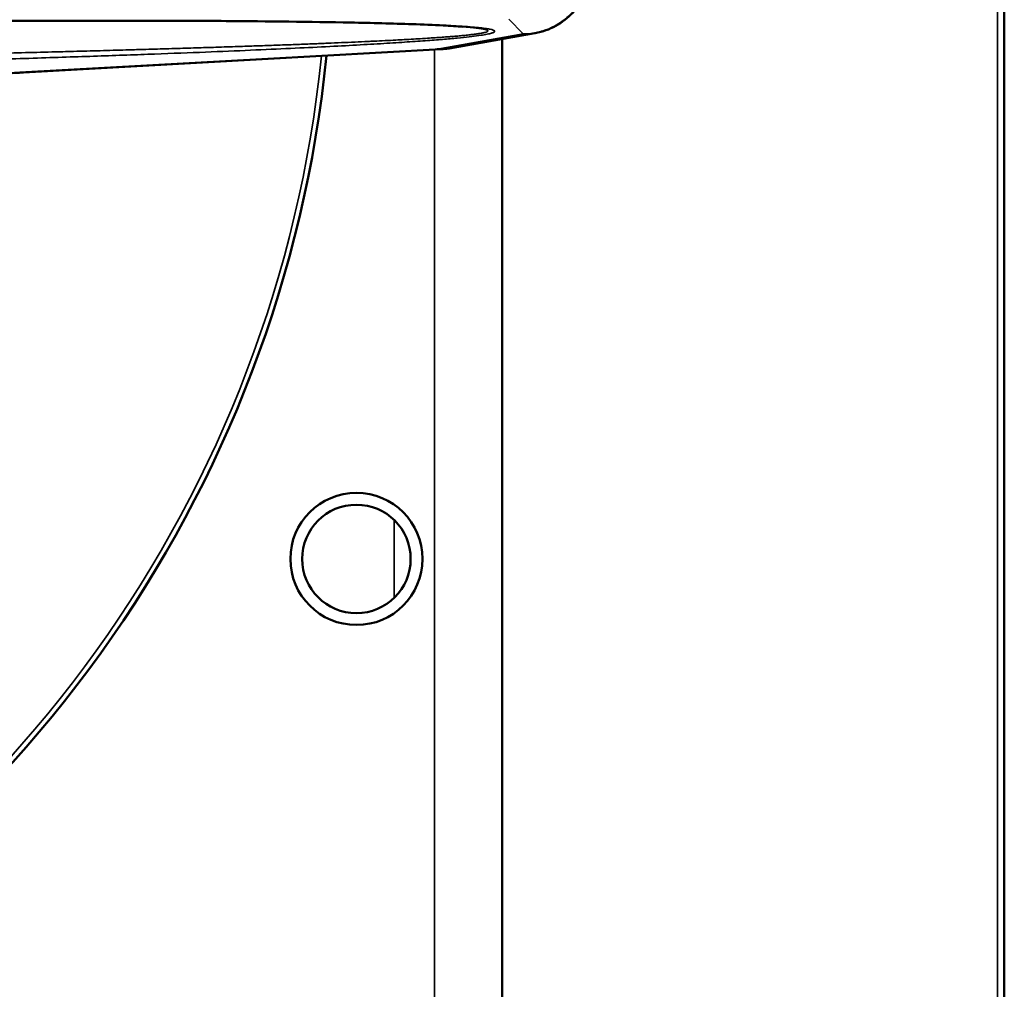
# Model space of a CAD drawing. Header units: millimetres. Extents: x 50 to 3176, y 50 to 2109.
# Tile 101 of 256: x 545 to 575, y 1046 to 1074. Entities that reach past the tile are written whole.
import ezdxf

# ---------------------------------------------------------------- set-up
doc = ezdxf.new("R2010")
doc.units = ezdxf.units.MM
doc.header["$LTSCALE"] = 10
doc.layers.add('Visible (ISO)', color=7, linetype='Continuous', lineweight=50)
doc.layers.add('Visible Narrow (ISO)', color=7, linetype='Continuous', lineweight=35)

msp = doc.modelspace()

# ---------------------------------------------------------------- linework, layer by layer
at = {"layer": 'Visible (ISO)'}
for p, q in [((574.5096, 1135.843), (574.5096, 1017.7001)), ((560.6578, 1073.7912), (558.1233, 1073.3444)), ((559.6896, 1073.6205), (559.6896, 996.7716)), ((545.5628, 1072.6321), (557.8893, 1073.3173))]:
    msp.add_line(p, q, dxfattribs=at)
for radius in [1.95, 1.6]:
    msp.add_circle((555.3896, 1058.2716), radius, dxfattribs=at)
msp.add_arc((518.1896, 1076.7716), 36.5, 234.50432, 354.27308, dxfattribs=at)
for points, knots in [([(562.3091, 1075.6888), (562.3018, 1075.4787), (562.2607, 1075.2672), (562.1157, 1074.8717), (562.0096, 1074.683), (561.747, 1074.3521), (561.5868, 1074.206), (561.2329, 1073.9736), (561.0346, 1073.8845), (560.7741, 1073.8146), (560.7177, 1073.802), (560.661, 1073.7919)], [0, 0, 0, 0, 0.06306539, 0.06306539, 0.126391, 0.126391, 0.18981336, 0.18981336, 0.25342053, 0.25342053, 0.27071605, 0.27071605, 0.27071605, 0.27071605]), ([(549.3065, 1074.1602), (544.1323, 1074.1703), (538.9415, 1074.12), (525.3244, 1073.9246), (516.8052, 1073.7353), (507.6367, 1073.3661), (506.314, 1073.307), (504.4091, 1073.205), (503.7783, 1073.1681), (502.5732, 1073.0864), (501.9785, 1073.0399), (501.5344, 1072.9907)], [0, 0, 0, 0, 1.5526241, 1.5526241, 4.1403298, 4.1403298, 4.5849926, 4.5849926, 4.8129624, 4.8129624, 5.0469439, 5.0469439, 5.0469439, 5.0469439]), ([(558.5325, 1073.9824), (558.3581, 1073.996), (558.1558, 1074.0084), (557.658, 1074.0342), (557.3503, 1074.0468), (556.4511, 1074.0781), (555.8384, 1074.0933), (554.014, 1074.1294), (552.7769, 1074.1427), (550.7977, 1074.1558), (550.0521, 1074.1588), (549.3065, 1074.1602)], [0, 0, 0, 0, 0.07467399, 0.07467399, 0.17638097, 0.17638097, 0.36626348, 0.36626348, 0.73799685, 0.73799685, 0.96175066, 0.96175066, 0.96175066, 0.96175066]), ([(558.1234, 1073.3445), (558.0988, 1073.3402), (558.074, 1073.3364), (558.0492, 1073.3332), (558.0027, 1073.3273), (557.9559, 1073.3234), (557.9089, 1073.3215), (557.865, 1073.3198), (557.821, 1073.3199), (557.777, 1073.3218)], [0.87622188, 0.87622188, 0.87622188, 0.87622188, 0.90302041, 0.90302041, 0.90302041, 0.95318216, 0.95318216, 0.95318216, 0.99999912, 0.99999912, 0.99999912, 0.99999912]), ([(545.5628, 1072.6321), (545.2542, 1072.6149), (544.9756, 1072.5935), (544.6527, 1072.5607), (544.5616, 1072.5499), (544.4218, 1072.531), (544.3684, 1072.5225), (544.3075, 1072.5115), (544.2907, 1072.508), (544.2832, 1072.5063), (544.2824, 1072.5061), (544.2824, 1072.5061)], [0, 0, 0, 0, 0.11235915, 0.11235915, 0.16470894, 0.16470894, 0.21001757, 0.21001757, 0.240834, 0.240834, 0.24881346, 0.24881346, 0.24881346, 0.24881346])]:
    msp.add_open_spline(points, degree=3, knots=knots, dxfattribs=at)
for points in [[(560.6578, 1073.7913), (560.6586, 1073.7915), (560.6595, 1073.7916), (560.6604, 1073.7918)], [(557.777, 1073.3218), (557.8145, 1073.3167), (557.852, 1073.3153), (557.8893, 1073.3174)]]:
    msp.add_open_spline(points, degree=3, dxfattribs=at)
at = {"layer": 'Visible Narrow (ISO)'}
for p, q in [((574.31, 1017.3004), (574.31, 1136.2419)), ((559.8829, 1074.2106), (560.3097, 1073.7683)), ((560.3097, 1073.7683), (557.777, 1073.3218)), ((557.777, 1073.3218), (545.4518, 1072.6366)), ((557.6896, 996.7716), (557.6896, 1073.3062)), ((556.5036, 1057.123), (556.5036, 1059.4201))]:
    msp.add_line(p, q, dxfattribs=at)
msp.add_arc((518.1896, 1076.7716), 36.35, 234.50432, 354.23602, dxfattribs=at)
for centre, major_axis, ratio, start_param, end_param in [((549.3104, 1076.1602), (-0.0039, -2), 0.0223006, 0, 0.0872882), ((545.4518, 1074.629), (0.111, -1.9969), 0.5357076, 6.1797854, 6.2831853)]:
    msp.add_ellipse(centre, major_axis=major_axis, ratio=ratio, start_param=start_param, end_param=end_param, dxfattribs=at)
for points, knots in [([(562.3017, 1075.69), (562.2985, 1075.6153), (562.2911, 1075.5407), (562.268, 1075.3928), (562.2523, 1075.3194), (562.2273, 1075.2281), (562.2218, 1075.2091), (562.1951, 1075.1217), (562.1705, 1075.0544), (562.1142, 1074.9227), (562.0825, 1074.8584), (562.0345, 1074.7728), (562.021, 1074.7498), (561.9676, 1074.6629), (561.9246, 1074.6009), (561.8317, 1074.482), (561.7819, 1074.4252), (561.7159, 1074.3578), (561.7025, 1074.3445), (561.6325, 1074.2771), (561.573, 1074.226), (561.4485, 1074.1312), (561.3834, 1074.0875), (561.3047, 1074.0409), (561.2934, 1074.0344), (561.2211, 1073.9935), (561.1584, 1073.9623), (561.0302, 1073.9066), (560.9646, 1073.8821), (560.8694, 1073.852), (560.8407, 1073.8437), (560.7384, 1073.8164), (560.664, 1073.801), (560.514, 1073.7787), (560.4384, 1073.7719), (560.345, 1073.7687), (560.3273, 1073.7684), (560.3097, 1073.7683)], [0, 0, 0, 0, 0.0736235, 0.0736235, 0.1472377, 0.1472377, 0.1666667, 0.1666667, 0.2369473, 0.2369473, 0.307242, 0.307242, 0.3333333, 0.3333333, 0.4073662, 0.4073662, 0.4814482, 0.4814482, 0.5, 0.5, 0.5769052, 0.5769052, 0.6537667, 0.6537667, 0.6666667, 0.6666667, 0.7352845, 0.7352845, 0.8039035, 0.8039035, 0.8333333, 0.8333333, 0.9079347, 0.9079347, 0.9825912, 0.9825912, 1, 1, 1, 1]), ([(558.5325, 1073.9824), (558.5398, 1073.9819), (558.547, 1073.9813), (558.5542, 1073.9807), (558.5617, 1073.9801), (558.5692, 1073.9795), (558.5765, 1073.9789), (558.5898, 1073.9779), (558.6026, 1073.9768), (558.6146, 1073.9758), (558.6252, 1073.9749), (558.6351, 1073.9741), (558.6442, 1073.9733), (558.6569, 1073.9722), (558.6678, 1073.9713), (558.6772, 1073.9704), (558.6821, 1073.97), (558.6865, 1073.9696), (558.6907, 1073.9692), (558.7, 1073.9684), (558.7077, 1073.9677), (558.7142, 1073.9671), (558.7249, 1073.9661), (558.7327, 1073.9654), (558.739, 1073.9648), (558.744, 1073.9643), (558.748, 1073.9639), (558.7515, 1073.9636), (558.7549, 1073.9633), (558.7578, 1073.963), (558.7603, 1073.9628), (558.7628, 1073.9625), (558.7649, 1073.9623), (558.7667, 1073.9621), (558.7685, 1073.962), (558.77, 1073.9618), (558.7714, 1073.9617), (558.7728, 1073.9615), (558.7741, 1073.9614), (558.7752, 1073.9613), (558.7763, 1073.9612), (558.7773, 1073.9611), (558.7783, 1073.961), (558.7792, 1073.9609), (558.7801, 1073.9608), (558.781, 1073.9607), (558.7819, 1073.9606), (558.7827, 1073.9606), (558.7835, 1073.9605), (558.7843, 1073.9604), (558.7851, 1073.9603), (558.786, 1073.9602), (558.7868, 1073.9601), (558.7876, 1073.9601), (558.7884, 1073.96), (558.7893, 1073.9599), (558.7901, 1073.9598), (558.791, 1073.9597), (558.7919, 1073.9596), (558.7929, 1073.9595), (558.7937, 1073.9595), (558.7945, 1073.9594), (558.7951, 1073.9593), (558.7973, 1073.9591), (558.7995, 1073.9589), (558.8032, 1073.9585), (558.8064, 1073.9582), (558.8094, 1073.9579), (558.8119, 1073.9576), (558.821, 1073.9567), (558.8267, 1073.9561), (558.8351, 1073.9552), (558.8449, 1073.9541), (558.8516, 1073.9534), (558.8589, 1073.9526), (558.8662, 1073.9518), (558.8684, 1073.9516), (558.8706, 1073.9513), (558.8729, 1073.9511), (558.8855, 1073.9497), (558.8974, 1073.9483), (558.9086, 1073.947), (558.9136, 1073.9464), (558.9185, 1073.9458), (558.9231, 1073.9453), (558.9255, 1073.945), (558.9277, 1073.9447), (558.93, 1073.9444), (558.9377, 1073.9435), (558.9451, 1073.9426), (558.9524, 1073.9417), (558.9567, 1073.9411), (558.9611, 1073.9406), (558.9655, 1073.94), (558.9699, 1073.9395), (558.9744, 1073.9389), (558.979, 1073.9383), (558.9855, 1073.9374), (558.9922, 1073.9365), (558.9995, 1073.9355), (559.0032, 1073.935), (559.0071, 1073.9344), (559.0111, 1073.9338), (559.0142, 1073.9334), (559.0174, 1073.933), (559.0207, 1073.9325), (559.027, 1073.9316), (559.0336, 1073.9306), (559.0399, 1073.9297), (559.0463, 1073.9287), (559.0525, 1073.9278), (559.0583, 1073.9269), (559.0605, 1073.9265), (559.0626, 1073.9262), (559.0647, 1073.9259), (559.0716, 1073.9248), (559.0775, 1073.9238), (559.0827, 1073.923), (559.0856, 1073.9225), (559.0883, 1073.9221), (559.0908, 1073.9216), (559.0939, 1073.9211), (559.0968, 1073.9206), (559.0994, 1073.9202), (559.1049, 1073.9192), (559.1096, 1073.9184), (559.1138, 1073.9176), (559.1163, 1073.9172), (559.1186, 1073.9167), (559.1207, 1073.9163), (559.1258, 1073.9154), (559.1303, 1073.9145), (559.1344, 1073.9138), (559.1359, 1073.9134), (559.1374, 1073.9132), (559.1388, 1073.9129), (559.1424, 1073.9122), (559.1456, 1073.9115), (559.1488, 1073.9108), (559.1515, 1073.9103), (559.1542, 1073.9097), (559.1567, 1073.9092), (559.1611, 1073.9082), (559.1649, 1073.9073), (559.1695, 1073.9062), (559.1728, 1073.9053), (559.177, 1073.9044), (559.1809, 1073.9035), (559.1822, 1073.9032), (559.1834, 1073.9029), (559.1846, 1073.9026), (559.1885, 1073.9017), (559.1918, 1073.9009), (559.1945, 1073.9001), (559.1962, 1073.8996), (559.1976, 1073.8992), (559.1993, 1073.8987), (559.2008, 1073.8983), (559.2025, 1073.8979), (559.2048, 1073.8974), (559.2082, 1073.8967), (559.2129, 1073.896), (559.2171, 1073.8952), (559.2208, 1073.8946), (559.224, 1073.894), (559.2262, 1073.8935), (559.2282, 1073.8931), (559.2293, 1073.8927), (559.2292, 1073.8924), (559.229, 1073.8921), (559.2272, 1073.8919), (559.2248, 1073.8918), (559.2208, 1073.8917), (559.2156, 1073.8917), (559.2125, 1073.8915), (559.211, 1073.8914), (559.21, 1073.8913), (559.2097, 1073.8911), (559.2092, 1073.8907), (559.2114, 1073.8901), (559.2158, 1073.8894), (559.2212, 1073.8885), (559.2299, 1073.8875), (559.2373, 1073.8866)], [0.31257753, 0.31257753, 0.31257753, 0.31257753, 0.31716219, 0.31716219, 0.31716219, 0.3220339, 0.3220339, 0.3220339, 0.33098941, 0.33098941, 0.33098941, 0.33898305, 0.33898305, 0.33898305, 0.3502141, 0.3502141, 0.3502141, 0.3559322, 0.3559322, 0.3559322, 0.3688107, 0.3688107, 0.3688107, 0.38983051, 0.38983051, 0.38983051, 0.40677966, 0.40677966, 0.40677966, 0.42372881, 0.42372881, 0.42372881, 0.44067797, 0.44067797, 0.44067797, 0.45762712, 0.45762712, 0.45762712, 0.47457627, 0.47457627, 0.47457627, 0.49152542, 0.49152542, 0.49152542, 0.50847458, 0.50847458, 0.50847458, 0.52542373, 0.52542373, 0.52542373, 0.54237288, 0.54237288, 0.54237288, 0.55932203, 0.55932203, 0.55932203, 0.57627119, 0.57627119, 0.57627119, 0.59322034, 0.59322034, 0.59322034, 0.61016949, 0.61016949, 0.61016949, 0.62711864, 0.62711864, 0.62711864, 0.64272247, 0.64272247, 0.64272247, 0.65231086, 0.65231086, 0.65231086, 0.65897254, 0.65897254, 0.65897254, 0.66101695, 0.66101695, 0.66101695, 0.67270583, 0.67270583, 0.67270583, 0.6779661, 0.6779661, 0.6779661, 0.68056151, 0.68056151, 0.68056151, 0.68954748, 0.68954748, 0.68954748, 0.69491525, 0.69491525, 0.69491525, 0.70033746, 0.70033746, 0.70033746, 0.70795149, 0.70795149, 0.70795149, 0.71186441, 0.71186441, 0.71186441, 0.71487183, 0.71487183, 0.71487183, 0.72072285, 0.72072285, 0.72072285, 0.72656424, 0.72656424, 0.72656424, 0.72881356, 0.72881356, 0.72881356, 0.73633381, 0.73633381, 0.73633381, 0.74054321, 0.74054321, 0.74054321, 0.74576271, 0.74576271, 0.74576271, 0.75650382, 0.75650382, 0.75650382, 0.76271186, 0.76271186, 0.76271186, 0.77738546, 0.77738546, 0.77738546, 0.78290255, 0.78290255, 0.78290255, 0.79661017, 0.79661017, 0.79661017, 0.80819768, 0.80819768, 0.80819768, 0.82808283, 0.82808283, 0.82808283, 0.84264911, 0.84264911, 0.84264911, 0.84745763, 0.84745763, 0.84745763, 0.86300375, 0.86300375, 0.86300375, 0.87288136, 0.87288136, 0.87288136, 0.88135593, 0.88135593, 0.88135593, 0.89387196, 0.89387196, 0.89387196, 0.90483108, 0.90483108, 0.90483108, 0.91525424, 0.91525424, 0.91525424, 0.92742995, 0.92742995, 0.92742995, 0.94762296, 0.94762296, 0.94762296, 0.95762712, 0.95762712, 0.95762712, 0.97681212, 0.97681212, 0.97681212, 1, 1, 1, 1]), ([(559.2373, 1073.8866), (559.2373, 1073.8866), (559.2373, 1073.8866), (559.2376, 1073.8865), (559.238, 1073.8864), (559.2389, 1073.8861), (559.2394, 1073.886), (559.2406, 1073.8857), (559.2412, 1073.8855), (559.2427, 1073.8851), (559.2435, 1073.8849), (559.2451, 1073.8844), (559.2459, 1073.8841), (559.2476, 1073.8835), (559.2485, 1073.8832), (559.2496, 1073.8827), (559.2499, 1073.8824), (559.2503, 1073.882), (559.2504, 1073.8818), (559.2504, 1073.8815), (559.2503, 1073.8813), (559.2502, 1073.881), (559.2502, 1073.8809), (559.2504, 1073.8806), (559.2505, 1073.8805), (559.2514, 1073.88), (559.2523, 1073.8796), (559.254, 1073.8788), (559.2549, 1073.8784), (559.2564, 1073.8776), (559.2571, 1073.8772), (559.2583, 1073.8765), (559.2587, 1073.8761), (559.2595, 1073.8754), (559.2599, 1073.875), (559.2605, 1073.8743), (559.2609, 1073.874), (559.2622, 1073.873), (559.263, 1073.8723), (559.2644, 1073.8711), (559.2651, 1073.8704), (559.2663, 1073.8692), (559.2667, 1073.8686), (559.2675, 1073.8675), (559.2678, 1073.8671), (559.2688, 1073.8657), (559.2695, 1073.8646), (559.2707, 1073.8625), (559.2712, 1073.8614), (559.2719, 1073.8593), (559.272, 1073.8583), (559.2718, 1073.8562), (559.2714, 1073.8552), (559.2703, 1073.8531), (559.2695, 1073.8521), (559.2676, 1073.8501), (559.2665, 1073.849), (559.265, 1073.8476), (559.2646, 1073.8472), (559.2621, 1073.8448), (559.2596, 1073.8428), (559.2538, 1073.8388), (559.2505, 1073.8368), (559.2427, 1073.8327), (559.2382, 1073.8307), (559.2282, 1073.8267), (559.2225, 1073.8247), (559.2101, 1073.8207), (559.2033, 1073.8187), (559.1887, 1073.8147), (559.1809, 1073.8126), (559.1699, 1073.8099), (559.167, 1073.8092), (559.1502, 1073.8051), (559.1351, 1073.8018), (559.1024, 1073.7951), (559.0847, 1073.7918), (559.0463, 1073.785), (559.0256, 1073.7816), (558.9926, 1073.7766), (558.9811, 1073.7748), (558.9303, 1073.7674), (558.8886, 1073.7618), (558.8016, 1073.751), (558.7566, 1073.7458), (558.6571, 1073.735), (558.6021, 1073.7294), (558.4912, 1073.7186), (558.4354, 1073.7135), (558.3203, 1073.7034), (558.2609, 1073.6985), (558.1578, 1073.6902), (558.1146, 1073.6868), (558.0043, 1073.6784), (557.9365, 1073.6734), (557.7976, 1073.6635), (557.7265, 1073.6586), (557.5806, 1073.6488), (557.5058, 1073.644), (557.3998, 1073.6373), (557.3694, 1073.6354), (557.2525, 1073.6282), (557.1652, 1073.6229), (556.9862, 1073.6125), (556.8946, 1073.6073), (556.7195, 1073.5976), (556.6362, 1073.5931), (556.4475, 1073.5831), (556.3417, 1073.5777), (556.1259, 1073.5668), (556.0158, 1073.5614), (555.8471, 1073.5532), (555.7889, 1073.5505), (555.6038, 1073.5417), (555.4762, 1073.5359), (555.2156, 1073.5242), (555.0826, 1073.5183), (554.8128, 1073.5067), (554.6761, 1073.501), (554.3979, 1073.4895), (554.2564, 1073.4838), (554.0821, 1073.4769), (554.0499, 1073.4757), (553.8533, 1073.468), (553.6882, 1073.4616), (553.3535, 1073.449), (553.1839, 1073.4428), (552.8386, 1073.4303), (552.6629, 1073.4241), (552.4059, 1073.4151), (552.3252, 1073.4124), (552.051, 1073.403), (551.857, 1073.3965), (551.5477, 1073.3863), (551.4328, 1073.3826), (551.123, 1073.3726), (550.9278, 1073.3665), (550.6316, 1073.3573), (550.5311, 1073.3542), (550.2116, 1073.3444), (549.9921, 1073.3377), (549.544, 1073.3244), (549.3155, 1073.3178), (548.9206, 1073.3064), (548.7544, 1073.3016), (548.336, 1073.2898), (548.0834, 1073.2828), (547.5686, 1073.2687), (547.3063, 1073.2616), (546.9372, 1073.2518), (546.8307, 1073.249), (546.4332, 1073.2385), (546.1416, 1073.2309), (545.5452, 1073.2156), (545.2404, 1073.2079), (544.6219, 1073.1925), (544.3082, 1073.1848), (543.6681, 1073.1692), (543.3416, 1073.1614), (542.9927, 1073.1532), (542.9708, 1073.1526), (542.5832, 1073.1435), (542.2168, 1073.1349), (541.4716, 1073.1178), (541.0928, 1073.1092), (540.3156, 1073.0918), (539.9172, 1073.0829), (539.3877, 1073.0714), (539.2572, 1073.0685), (538.6882, 1073.0562), (538.249, 1073.0468), (537.3401, 1073.0276), (536.8703, 1073.0178), (536.023, 1073.0005), (535.6459, 1072.9928), (534.7461, 1072.9748), (534.2231, 1072.9644), (533.141, 1072.9434), (532.5818, 1072.9326), (531.8081, 1072.9181), (531.5942, 1072.9141), (531.3802, 1072.9101)], [0, 0, 0, 0, 0.0000039, 0.0000039, 0.00014582, 0.00014582, 0.00030866, 0.00030866, 0.00051559, 0.00051559, 0.00078525, 0.00078525, 0.00107385, 0.00107385, 0.00143173, 0.00143173, 0.00170014, 0.00170014, 0.00192866, 0.00192866, 0.00215164, 0.00215164, 0.00237352, 0.00237352, 0.00250537, 0.00250537, 0.00296878, 0.00296878, 0.00341515, 0.00341515, 0.0038511, 0.0038511, 0.00428423, 0.00428423, 0.00472158, 0.00472158, 0.00515893, 0.00515893, 0.00588762, 0.00588762, 0.00661142, 0.00661142, 0.00733302, 0.00733302, 0.0078125, 0.0078125, 0.0090281, 0.0090281, 0.01024103, 0.01024103, 0.01145618, 0.01145618, 0.01268064, 0.01268064, 0.013912, 0.013912, 0.01515335, 0.01515335, 0.015625, 0.015625, 0.01800918, 0.01800918, 0.02041025, 0.02041025, 0.02283496, 0.02283496, 0.02530614, 0.02530614, 0.02780904, 0.02780904, 0.03036343, 0.03036343, 0.03125, 0.03125, 0.03552604, 0.03552604, 0.0399164, 0.0399164, 0.04450096, 0.04450096, 0.046875, 0.046875, 0.0547916, 0.0547916, 0.0625, 0.0625, 0.07120093, 0.07120093, 0.07947987, 0.07947987, 0.08786324, 0.08786324, 0.09375, 0.09375, 0.10273142, 0.10273142, 0.11187094, 0.11187094, 0.12124656, 0.12124656, 0.125, 0.125, 0.1355983, 0.1355983, 0.14650273, 0.14650273, 0.15625, 0.15625, 0.16844252, 0.16844252, 0.18095287, 0.18095287, 0.1875, 0.1875, 0.20171463, 0.20171463, 0.21636036, 0.21636036, 0.23126494, 0.23126494, 0.24653851, 0.24653851, 0.25, 0.25, 0.26762432, 0.26762432, 0.28558414, 0.28558414, 0.30405361, 0.30405361, 0.3125, 0.3125, 0.33267989, 0.33267989, 0.34457177, 0.34457177, 0.36468966, 0.36468966, 0.375, 0.375, 0.39743497, 0.39743497, 0.42067261, 0.42067261, 0.4375, 0.4375, 0.46298299, 0.46298299, 0.48932969, 0.48932969, 0.5, 0.5, 0.52912494, 0.52912494, 0.55945775, 0.55945775, 0.59057131, 0.59057131, 0.62283765, 0.62283765, 0.625, 0.625, 0.66107974, 0.66107974, 0.6982615, 0.6982615, 0.73725369, 0.73725369, 0.75, 0.75, 0.79279858, 0.79279858, 0.83844949, 0.83844949, 0.875, 0.875, 0.92554603, 0.92554603, 0.97943001, 0.97943001, 1, 1, 1, 1]), ([(545.4518, 1072.6366), (545.382, 1072.6327), (545.3142, 1072.6287), (545.1813, 1072.6203), (545.1163, 1072.6159), (544.9891, 1072.6068), (544.9269, 1072.602), (544.8098, 1072.5925), (544.7547, 1072.5878), (544.6375, 1072.577), (544.576, 1072.571), (544.4575, 1072.5586), (544.4006, 1072.5522), (544.2919, 1072.5392), (544.2402, 1072.5325), (544.166, 1072.5222), (544.1416, 1072.5186), (544.0766, 1072.5089), (544.0376, 1072.5026), (543.9644, 1072.4898), (543.9301, 1072.4833), (543.8664, 1072.4703), (543.837, 1072.4638), (543.783, 1072.4506), (543.7583, 1072.444), (543.7357, 1072.4372)], [0, 0, 0, 0, 0.0834057, 0.0834057, 0.1678451, 0.1678451, 0.2532467, 0.2532467, 0.3333333, 0.3333333, 0.4282528, 0.4282528, 0.5232406, 0.5232406, 0.618056, 0.618056, 0.6666667, 0.6666667, 0.7515065, 0.7515065, 0.8359357, 0.8359357, 0.9189173, 0.9189173, 1, 1, 1, 1])]:
    msp.add_open_spline(points, degree=3, knots=knots, dxfattribs=at)
for points in [[(549.3104, 1074.1678), (548.283, 1074.1698), (546.0639, 1074.1684), (542.2978, 1074.1491), (537.9269, 1074.1095), (533.1999, 1074.048), (528.9624, 1073.9774), (525.3109, 1073.9052), (522.0983, 1073.8327), (519.269, 1073.7616), (516.7646, 1073.6926), (514.5438, 1073.626), (512.5716, 1073.562), (510.8195, 1073.5005), (509.2634, 1073.4414), (507.8833, 1073.3848), (506.6624, 1073.3303), (505.5857, 1073.2782), (504.6403, 1073.2283), (503.8149, 1073.1806), (503.0996, 1073.1351), (502.4863, 1073.0915), (501.9675, 1073.0501), (501.5375, 1073.0106), (501.1908, 1072.9731), (500.9227, 1072.9378), (500.7276, 1072.9048), (500.5986, 1072.8743), (500.5274, 1072.8469), (500.5021, 1072.8215), (500.5172, 1072.7979), (500.5666, 1072.7763), (500.6559, 1072.7543), (500.7891, 1072.7321), (500.972, 1072.7097), (501.2202, 1072.6865), (501.5401, 1072.6632), (501.9369, 1072.6404), (502.415, 1072.6183), (502.9782, 1072.5973), (503.6309, 1072.5776), (504.3787, 1072.5595), (505.2281, 1072.543), (506.1869, 1072.5284), (507.264, 1072.5161), (508.4698, 1072.5064), (509.8159, 1072.4996), (511.3158, 1072.4964), (512.9846, 1072.4971), (514.8407, 1072.5025), (516.906, 1072.5133), (519.206, 1072.5304), (521.7701, 1072.5551), (524.6366, 1072.5893), (527.8422, 1072.6352), (530.2627, 1072.6762), (531.5371, 1072.7)], [(531.5371, 1072.7), (532.799, 1072.7234), (535.1776, 1072.7716), (538.289, 1072.8429), (541.0406, 1072.9129), (543.4749, 1072.9807), (545.6349, 1073.046), (547.5541, 1073.1088), (549.2622, 1073.1691), (550.7819, 1073.227), (552.1313, 1073.2825), (553.3266, 1073.3359), (554.38, 1073.3869), (555.3059, 1073.4356), (556.1186, 1073.4824), (556.8245, 1073.5271), (557.4326, 1073.5697), (557.9484, 1073.6104), (558.3788, 1073.6491), (558.7316, 1073.686), (559.0096, 1073.7212), (559.2167, 1073.7543), (559.358, 1073.7851), (559.4409, 1073.8132), (559.4749, 1073.8388), (559.4688, 1073.8624), (559.4265, 1073.8849), (559.3453, 1073.9068), (559.2243, 1073.9286), (559.0535, 1073.951), (558.8227, 1073.9738), (558.5233, 1073.9969), (558.1507, 1074.0196), (557.7032, 1074.0415), (557.1741, 1074.0624), (556.56, 1074.0821), (555.8568, 1074.1005), (555.0585, 1074.1172), (554.1578, 1074.1322), (553.145, 1074.1452), (552.0106, 1074.1558), (550.7456, 1074.1637), (549.8045, 1074.1669), (549.3104, 1074.1678)], [(560.3097, 1073.7683), (560.4265, 1073.7633), (560.5432, 1073.7711), (560.6578, 1073.7913)]]:
    msp.add_open_spline(points, degree=3, dxfattribs=at)

doc.saveas('drawing.dxf')
